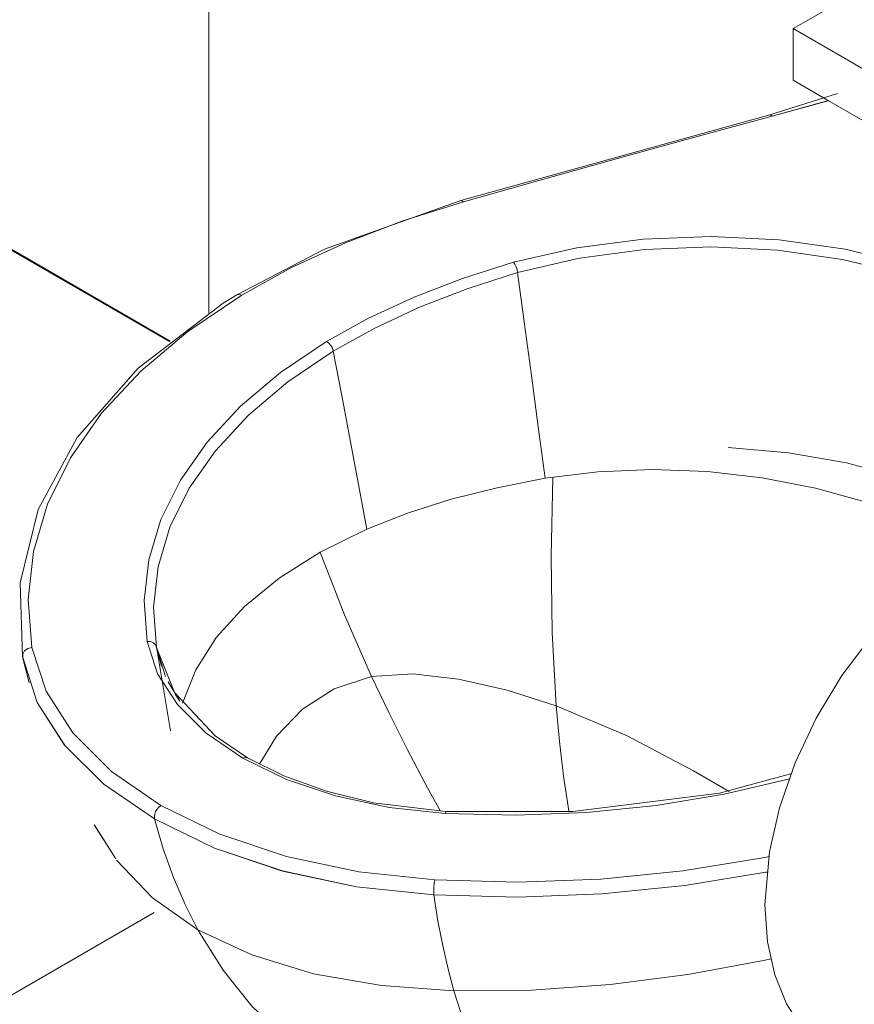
# Model space of a CAD drawing. Header units: millimetres. Extents: x -5352 to 6018, y -8027 to 2580.
# Tile 28 of 82: x 4430 to 4694, y -6546 to -6235. Entities that reach past the tile are written whole.
import ezdxf

# ---------------------------------------------------------------- set-up
doc = ezdxf.new("R2010")
doc.units = ezdxf.units.MM
for name, color, linetype, lineweight in [('A-FLOR', 7, 'Continuous', 5), ('A-FLOR-PATT', 7, 'Continuous', 50), ('A-WALL-PATT', 7, 'Continuous', 5), ('G-IMPT', 7, 'Continuous', 5), ('P-SANR-FIXT', 7, 'Continuous', 5)]:
    doc.layers.add(name, color=color, linetype=linetype, lineweight=lineweight)

# ---------------------------------------------------------------- blocks, each defined once
blk = doc.blocks.new('ASSENTO EM POLIPROPILENO PARA BACIA SANITÁRIA - ASSENTO EM POLIPROPILENO PARA BACIA SANITÁRIA-2829213-ISO_BANHEIRO')
at = {"layer": 'P-SANR-FIXT'}
for p, q in [((6393.86, -6217.49), (6358.5, -6237.9)), ((6393.86, -6217.49), (6458.63, -6254.89)), ((6529.61, -6336.69), (6358.5, -6237.9)), ((6358.5, -6237.9), (6358.5, -6254.23)), ((6358.5, -6254.23), (6369.35, -6260.5)), ((6369.38, -6260.51), (6515.47, -6344.86)), ((6525.21, -6293.33), (6565, -6316.3)), ((6589.51, -6338.83), (6589.51, -6346.78)), ((6581.75, -6351.27), (6589.51, -6346.78)), ((6554.16, -6367.2), (6573.78, -6355.87)), ((6554.16, -6367.2), (6554.16, -6359.28)), ((6547.31, -6363.24), (6554.16, -6367.2))]:
    blk.add_line(p, q, dxfattribs=at)
blk = doc.blocks.new('BACIA SANITÁRIA ACESSÍVEL COM CAIXA ACOPLADA COM DUPLO ACIONAMENTO - P_115_17_Branco-2802804-ISO_BANHEIRO')
at = {"layer": 'P-SANR-FIXT'}
for p, q in [((6351.1, -6265.11), (6372.53, -6258.43)), ((6351.88, -6265.55), (6369.68, -6260.61)), ((6369.51, -6260.66), (6351.88, -6265.55)), ((6351.1, -6265.1), (6253.69, -6292.12)), ((6254.5, -6292.56), (6235.38, -6298.54)), ((6235.38, -6298.54), (6217.27, -6305.47)), ((6270.72, -6312.25), (6270.3, -6311.63)), ((6271.1, -6313.06), (6270.72, -6312.25)), ((6271.39, -6313.96), (6271.1, -6313.06)), ((6271.57, -6314.89), (6271.39, -6313.96)), ((6184.6, -6321.97), (6167.54, -6333.44)), ((6212.04, -6337.13), (6211.33, -6336.6)), ((6212.67, -6337.87), (6212.04, -6337.13)), ((6140.31, -6359.25), (6130.47, -6373.29)), ((6130.47, -6373.29), (6123.28, -6387.86)), ((6123.28, -6387.86), (6118.84, -6402.8)), ((6118.84, -6402.8), (6117.2, -6417.93)), ((6117.2, -6417.93), (6118.37, -6433.07)), ((6116, -6434.16), (6115.45, -6435.2)), ((6117.05, -6433.4), (6116, -6434.16)), ((6118.37, -6433.07), (6117.05, -6433.4)), ((6118.37, -6433.07), (6122.81, -6446.88)), ((6157.75, -6433.51), (6157.68, -6433.11)), ((6157.97, -6434.8), (6157.69, -6433.13)), ((6157.69, -6433.13), (6160.5, -6442.26)), ((6157.69, -6433.13), (6157.97, -6434.8)), ((6159.18, -6438.95), (6157.69, -6433.13)), ((6162.09, -6459.36), (6157.75, -6433.51)), ((6115.33, -6435.42), (6115.48, -6436.31)), ((6115.48, -6436.31), (6115.33, -6435.42)), ((6117.51, -6444.26), (6115.41, -6436.03)), ((6115.45, -6435.2), (6115.48, -6436.31)), ((6165.04, -6450.04), (6161.33, -6443.99)), ((6122.81, -6446.88), (6131.24, -6460.05)), ((6163.55, -6447.85), (6165.03, -6450.03)), ((6131.24, -6460.05), (6143.44, -6472.19)), ((6185.61, -6467.75), (6184.87, -6468.02)), ((6186.27, -6467.83), (6185.61, -6467.75)), ((6143.44, -6472.19), (6159.06, -6482.92)), ((6158.13, -6483.72), (6157.38, -6484.85)), ((6159.06, -6482.92), (6158.13, -6483.72)), ((6159.06, -6482.92), (6177.66, -6491.94)), ((6157.38, -6484.85), (6156.99, -6486.09)), ((6156.99, -6486.09), (6157.01, -6487.19)), ((6144.81, -6499.8), (6138.04, -6489.05)), ((6138.09, -6489.14), (6144.81, -6499.8)), ((6177.66, -6491.94), (6198.67, -6498.99)), ((6198.67, -6498.99), (6221.49, -6503.85)), ((6323.71, -6503.58), (6348.95, -6499.43)), ((6348.95, -6499.43), (6351.02, -6499.02)), ((6145.06, -6500.14), (6156.39, -6512.03)), ((6197.44, -6503.59), (6220.72, -6508.56)), ((6221.49, -6503.85), (6245.42, -6506.42)), ((6349.9, -6504), (6350.27, -6503.93)), ((6220.72, -6508.56), (6245.13, -6511.16)), ((6245.42, -6506.42), (6271.64, -6507.09)), ((6245.13, -6511.16), (6271.66, -6511.82)), ((6245.13, -6511.16), (6246.45, -6519.38)), ((6156.39, -6512.03), (6170.68, -6522.13)), ((6246.45, -6519.38), (6247.94, -6527.14)), ((6247.94, -6527.14), (6249.62, -6534.51)), ((6249.62, -6534.51), (6251.45, -6541.34)), ((6228.59, -6539.72), (6251.45, -6541.34)), ((6251.45, -6541.34), (6254.76, -6551.47))]:
    blk.add_line(p, q, dxfattribs=at)
for points in [[(6254.5, -6292.56, 0), (6278.71, -6285.68, 0), (6303.09, -6278.85, 0), (6327.53, -6272.12, 0), (6351.88, -6265.55, 0)], [(6351.88, -6265.55, 0), (6327.53, -6272.12, 0), (6303.09, -6278.85, 0), (6278.71, -6285.68, 0), (6254.5, -6292.56, 0)], [(6350.91, -6265.23, 0), (6351.34, -6265.12, 0), (6351.88, -6265.55, 0)], [(6351.88, -6265.55, 0), (6351.34, -6265.12, 0), (6350.91, -6265.23, 0)], [(6253.67, -6292.13, 0), (6210.68, -6307.5, 0), (6183.04, -6321.85, 0)], [(6184.6, -6321.97, 0), (6200.29, -6313.3, 0), (6217.27, -6305.47, 0), (6235.38, -6298.54, 0), (6254.5, -6292.56, 0)], [(6254.5, -6292.56, 0), (6253.89, -6292.13, 0), (6253.67, -6292.13, 0)], [(6253.69, -6292.12, 0), (6253.91, -6292.12, 0), (6254.5, -6292.56, 0)], [(6429.37, -6326.86, 0), (6413.04, -6318.8, 0), (6394.75, -6312.29, 0), (6374.94, -6307.49, 0), (6354.07, -6304.52, 0), (6332.67, -6303.44, 0), (6311.23, -6304.29, 0), (6290.27, -6307.05, 0), (6270.3, -6311.63, 0)], [(6270.3, -6311.63, 0), (6290.27, -6307.05, 0), (6311.23, -6304.3, 0), (6332.67, -6303.44, 0), (6354.07, -6304.52, 0), (6374.94, -6307.49, 0), (6394.75, -6312.29, 0), (6413.04, -6318.8, 0), (6429.37, -6326.86, 0)], [(6217.27, -6305.47, 0), (6200.29, -6313.3, 0), (6184.6, -6321.97, 0)], [(6427.37, -6329.67, 0), (6411.37, -6321.77, 0), (6393.46, -6315.4, 0), (6374.05, -6310.71, 0), (6353.61, -6307.81, 0), (6332.64, -6306.77, 0), (6311.64, -6307.63, 0), (6291.12, -6310.36, 0), (6271.57, -6314.89, 0)], [(6271.57, -6314.89, 0), (6291.12, -6310.36, 0), (6311.64, -6307.63, 0), (6332.64, -6306.77, 0), (6353.61, -6307.81, 0), (6374.05, -6310.71, 0), (6393.45, -6315.4, 0), (6411.37, -6321.77, 0), (6427.37, -6329.67, 0)], [(6270.3, -6311.63, 0), (6254.18, -6316.73, 0), (6238.9, -6322.61, 0), (6224.58, -6329.26, 0), (6211.33, -6336.6, 0)], [(6211.33, -6336.6, 0), (6224.55, -6329.27, 0), (6238.9, -6322.61, 0), (6254.21, -6316.71, 0), (6270.3, -6311.63, 0)], [(6270.3, -6311.63, 0), (6270.72, -6312.25, 0), (6271.1, -6313.06, 0), (6271.39, -6313.96, 0), (6271.57, -6314.89, 0)], [(6271.57, -6314.89, 0), (6255.68, -6319.94, 0), (6240.62, -6325.78, 0), (6226.5, -6332.37, 0), (6213.44, -6339.65, 0)], [(6213.44, -6339.65, 0), (6226.5, -6332.37, 0), (6240.62, -6325.78, 0), (6255.68, -6319.94, 0), (6271.57, -6314.89, 0)], [(6280.26, -6379.75, 0), (6278.09, -6363.53, 0), (6275.92, -6347.32, 0), (6273.74, -6331.1, 0), (6271.57, -6314.89, 0)], [(6271.57, -6314.89, 0), (6273.74, -6331.1, 0), (6275.92, -6347.32, 0), (6278.09, -6363.53, 0), (6280.26, -6379.75, 0)], [(6115.41, -6436.02, 0), (6114.67, -6412.68, 0), (6120.36, -6389.55, 0), (6132.6, -6366.93, 0), (6151.89, -6345.03, 0), (6178.68, -6324.55, 0), (6183.05, -6321.85, 0)], [(6118.37, -6433.07, 0), (6117.2, -6417.93, 0), (6118.84, -6402.8, 0), (6123.28, -6387.86, 0), (6130.47, -6373.29, 0), (6140.31, -6359.25, 0), (6152.72, -6345.92, 0), (6167.54, -6333.44, 0), (6184.6, -6321.97, 0)], [(6184.6, -6321.97, 0), (6183.65, -6321.69, 0), (6182.89, -6321.96, 0)], [(6182.89, -6321.96, 0), (6183.65, -6321.69, 0), (6184.6, -6321.97, 0)], [(6167.54, -6333.44, 0), (6152.72, -6345.92, 0), (6140.31, -6359.25, 0)], [(6211.33, -6336.6, 0), (6196.8, -6346.39, 0), (6184.18, -6357.02, 0), (6173.59, -6368.37, 0), (6165.18, -6380.32, 0), (6159.02, -6392.71, 0), (6155.21, -6405.42, 0), (6153.77, -6418.29, 0), (6154.73, -6431.17, 0)], [(6154.73, -6431.17, 0), (6153.77, -6418.29, 0), (6155.2, -6405.42, 0), (6159.02, -6392.71, 0), (6165.18, -6380.32, 0), (6173.6, -6368.38, 0), (6184.18, -6357.02, 0), (6196.8, -6346.39, 0), (6211.33, -6336.6, 0)], [(6211.33, -6336.6, 0), (6212.04, -6337.13, 0), (6212.67, -6337.87, 0), (6213.15, -6338.74, 0), (6213.44, -6339.65, 0)], [(6213.44, -6339.65, 0), (6213.16, -6338.74, 0), (6212.67, -6337.87, 0)], [(6213.44, -6339.65, 0), (6199.13, -6349.35, 0), (6186.69, -6359.87, 0), (6176.26, -6371.1, 0), (6167.97, -6382.91, 0), (6161.91, -6395.16, 0), (6158.15, -6407.71, 0), (6156.74, -6420.41, 0), (6157.69, -6433.13, 0)], [(6157.69, -6433.13, 0), (6156.74, -6420.41, 0), (6158.15, -6407.71, 0), (6161.91, -6395.16, 0), (6167.97, -6382.91, 0), (6176.26, -6371.1, 0), (6186.69, -6359.87, 0), (6199.13, -6349.35, 0), (6213.44, -6339.65, 0)], [(6224.04, -6395.79, 0), (6221.39, -6381.75, 0), (6218.74, -6367.72, 0), (6216.09, -6353.68, 0), (6213.44, -6339.65, 0)], [(6213.44, -6339.65, 0), (6216.09, -6353.68, 0), (6218.74, -6367.72, 0), (6221.39, -6381.75, 0), (6224.04, -6395.79, 0)], [(6338, -6370.03, 0), (6357.08, -6371.67, 0), (6375.32, -6374.83, 0), (6392.05, -6379.34, 0), (6405.89, -6384.52, 0), (6416.42, -6389.64, 0)], [(6280.26, -6379.75, 0), (6296.85, -6377.71, 0), (6314.04, -6377.01, 0), (6331.47, -6377.63, 0), (6348.77, -6379.58, 0), (6365.6, -6382.81, 0), (6381.57, -6387.27, 0), (6396.36, -6392.87, 0), (6409.6, -6399.51, 0)], [(6409.6, -6399.51, 0), (6396.36, -6392.87, 0), (6381.58, -6387.27, 0), (6365.6, -6382.81, 0), (6348.77, -6379.58, 0), (6331.47, -6377.63, 0), (6314.04, -6377.01, 0), (6296.85, -6377.71, 0), (6280.26, -6379.75, 0)], [(6224.04, -6395.79, 0), (6236.87, -6390.75, 0), (6250.6, -6386.38, 0), (6265.1, -6382.71, 0), (6280.26, -6379.75, 0)], [(6280.26, -6379.75, 0), (6265.1, -6382.71, 0), (6250.6, -6386.38, 0), (6236.87, -6390.75, 0), (6224.04, -6395.79, 0)], [(6282.7, -6379.45, 0), (6282.14, -6404.27, 0), (6282.44, -6428.43, 0), (6283.72, -6451.52, 0)], [(6283.72, -6451.52, 0), (6282.44, -6428.42, 0), (6282.14, -6404.26, 0), (6282.7, -6379.45, 0)], [(6165.85, -6450.66, 0), (6170.04, -6440.17, 0), (6176.62, -6429.89, 0), (6185.44, -6420.2, 0), (6196.39, -6411.21, 0), (6209.32, -6403.04, 0), (6224.04, -6395.79, 0)], [(6224.04, -6395.79, 0), (6209.32, -6403.04, 0), (6196.39, -6411.21, 0), (6185.44, -6420.2, 0), (6176.62, -6429.89, 0), (6170.04, -6440.17, 0), (6165.85, -6450.66, 0)], [(6209.29, -6403.02, 0), (6209.59, -6403.84, 0), (6216.98, -6422.76, 0), (6225.5, -6442.25, 0)], [(6225.5, -6442.25, 0), (6216.98, -6422.76, 0), (6209.59, -6403.84, 0), (6209.29, -6403.02, 0)], [(6115.48, -6436.31, 0), (6115.44, -6435.2, 0), (6116, -6434.16, 0), (6117.05, -6433.39, 0), (6118.37, -6433.07, 0)], [(6159.06, -6482.92, 0), (6143.44, -6472.19, 0), (6131.24, -6460.05, 0), (6122.81, -6446.88, 0), (6118.37, -6433.07, 0)], [(6157.69, -6433.12, 0), (6157.36, -6432.31, 0), (6156.69, -6431.67, 0), (6155.78, -6431.27, 0), (6154.73, -6431.17, 0)], [(6154.73, -6431.17, 0), (6158, -6441.38, 0), (6164.25, -6451.11, 0), (6173.3, -6460.08, 0), (6184.87, -6468.02, 0)], [(6154.73, -6431.17, 0), (6155.78, -6431.27, 0), (6156.69, -6431.67, 0), (6157.36, -6432.31, 0), (6157.69, -6433.12, 0)], [(6184.87, -6468.02, 0), (6173.3, -6460.08, 0), (6164.25, -6451.11, 0), (6158, -6441.38, 0), (6154.73, -6431.17, 0)], [(6157.69, -6433.12, 0), (6163.36, -6447.26, 0), (6176.15, -6460.98, 0), (6186.37, -6467.88, 0)], [(6115.48, -6436.31, 0), (6120.02, -6450.43, 0), (6128.62, -6463.86, 0)], [(6157.01, -6487.19, 0), (6141.07, -6476.24, 0), (6128.62, -6463.87, 0), (6120.02, -6450.43, 0), (6115.48, -6436.31, 0)], [(6190.21, -6469.72, 0), (6195.55, -6461.09, 0), (6203.68, -6452.54, 0), (6213.71, -6446.17, 0), (6225.5, -6442.25, 0)], [(6225.5, -6442.25, 0), (6213.71, -6446.17, 0), (6203.68, -6452.54, 0), (6195.55, -6461.09, 0), (6190.21, -6469.72, 0)], [(6283.72, -6451.52, 0), (6268.26, -6446.61, 0), (6252.97, -6443.12, 0), (6238.45, -6441.45, 0), (6225.5, -6442.25, 0)], [(6225.5, -6442.25, 0), (6238.45, -6441.45, 0), (6252.97, -6443.12, 0), (6268.26, -6446.61, 0), (6283.72, -6451.52, 0)], [(6225.5, -6442.25, 0), (6230.9, -6453.62, 0), (6236.71, -6465.2, 0), (6243.17, -6477.38, 0), (6247.26, -6484.75, 0)], [(6247.26, -6484.75, 0), (6243.17, -6477.38, 0), (6236.71, -6465.2, 0), (6230.9, -6453.62, 0), (6225.5, -6442.25, 0)], [(6338.35, -6478.54, 0), (6327.09, -6471.97, 0), (6306.11, -6460.98, 0), (6283.72, -6451.52, 0)], [(6283.72, -6451.52, 0), (6284.76, -6462.73, 0), (6286.09, -6473.66, 0), (6287.77, -6484.63, 0)], [(6283.72, -6451.52, 0), (6306.11, -6460.98, 0), (6327.09, -6471.97, 0), (6338.35, -6478.54, 0)], [(6287.77, -6484.62, 0), (6286.09, -6473.66, 0), (6284.76, -6462.73, 0), (6283.72, -6451.52, 0)], [(6128.9, -6464.2, 0), (6141.07, -6476.23, 0), (6157.01, -6487.19, 0)], [(6184.87, -6468.02, 0), (6185.61, -6467.75, 0), (6186.27, -6467.83, 0)], [(6184.87, -6468.02, 0), (6198.63, -6474.71, 0), (6214.16, -6479.93, 0), (6231.02, -6483.54, 0), (6248.7, -6485.43, 0)], [(6248.7, -6485.43, 0), (6231.02, -6483.54, 0), (6214.16, -6479.93, 0), (6198.63, -6474.7, 0), (6184.87, -6468.02, 0)], [(6186.37, -6467.88, 0), (6197.84, -6473.58, 0), (6211.24, -6478.42, 0), (6226.16, -6482.08, 0), (6248.86, -6484.88, 0)], [(6248.7, -6485.43, 0), (6271.01, -6485.98, 0), (6293.3, -6485.15, 0), (6315.31, -6482.95, 0), (6336.78, -6479.39, 0), (6357.47, -6474.53, 0)], [(6357.46, -6474.53, 0), (6336.78, -6479.39, 0), (6315.31, -6482.95, 0), (6293.3, -6485.15, 0), (6271.01, -6485.98, 0), (6248.7, -6485.43, 0)], [(6358.11, -6472.89, 0), (6335.22, -6479.09, 0), (6288.98, -6484.86, 0), (6248.86, -6484.88, 0)], [(6157.01, -6487.19, 0), (6156.99, -6486.09, 0), (6157.38, -6484.85, 0), (6158.13, -6483.72, 0), (6159.06, -6482.92, 0)], [(6245.42, -6506.42, 0), (6221.49, -6503.85, 0), (6198.67, -6498.99, 0), (6177.66, -6491.94, 0), (6159.06, -6482.92, 0)], [(6248.7, -6485.43, 0), (6248.8, -6484.98, 0), (6248.89, -6484.9, 0)], [(6248.89, -6484.9, 0), (6248.8, -6484.98, 0), (6248.7, -6485.43, 0)], [(6170.68, -6522.13, 0), (6166.67, -6514.15, 0), (6163.01, -6505.6, 0), (6159.8, -6496.64, 0), (6157.01, -6487.19, 0)], [(6157.01, -6487.19, 0), (6175.99, -6496.4, 0), (6197.44, -6503.59, 0)], [(6157.01, -6487.19, 0), (6159.8, -6496.64, 0), (6163.01, -6505.6, 0), (6166.67, -6514.15, 0), (6170.68, -6522.13, 0)], [(6245.13, -6511.16, 0), (6220.72, -6508.56, 0), (6197.44, -6503.6, 0), (6175.99, -6496.4, 0), (6157.01, -6487.19, 0)], [(6351.02, -6499.02, 0), (6348.95, -6499.43, 0), (6323.71, -6503.58, 0), (6297.84, -6506.14, 0), (6271.64, -6507.09, 0), (6245.42, -6506.42, 0)], [(6170.68, -6522.13, 0), (6156.39, -6512.03, 0), (6145.06, -6500.14, 0)], [(6350.27, -6503.93, 0), (6349.9, -6504, 0), (6324.36, -6508.22, 0), (6298.18, -6510.84, 0), (6271.66, -6511.82, 0), (6245.13, -6511.16, 0)], [(6271.64, -6507.09, 0), (6297.84, -6506.14, 0), (6323.71, -6503.58, 0)], [(6271.66, -6511.82, 0), (6298.18, -6510.83, 0), (6324.36, -6508.22, 0), (6349.9, -6504, 0)], [(6245.13, -6511.16, 0), (6245.13, -6510.07, 0), (6245.18, -6508.74, 0), (6245.29, -6507.44, 0), (6245.42, -6506.42, 0)], [(6245.18, -6508.74, 0), (6245.13, -6510.08, 0), (6245.13, -6511.16, 0)], [(6245.42, -6506.42, 0), (6245.29, -6507.43, 0), (6245.18, -6508.74, 0)], [(6247.94, -6527.14, 0), (6246.45, -6519.38, 0), (6245.13, -6511.16, 0)], [(6209.35, -6564.11, 0), (6198.04, -6555.97, 0), (6187.78, -6546.21, 0), (6178.64, -6534.9, 0), (6170.68, -6522.13, 0)], [(6251.45, -6541.34, 0), (6228.59, -6539.73, 0), (6207.14, -6535.98, 0), (6187.68, -6530.09, 0), (6170.68, -6522.13, 0)], [(6170.68, -6522.13, 0), (6178.64, -6534.9, 0), (6187.78, -6546.21, 0), (6198.04, -6555.97, 0), (6209.35, -6564.11, 0)], [(6170.68, -6522.13, 0), (6187.68, -6530.09, 0), (6207.14, -6535.98, 0), (6228.59, -6539.72, 0)], [(6251.45, -6541.34, 0), (6249.62, -6534.51, 0), (6247.94, -6527.14, 0)], [(6351.54, -6531.33, 0), (6349.18, -6531.84, 0), (6325.3, -6536.26, 0), (6300.75, -6539.4, 0), (6275.99, -6541.14, 0), (6251.45, -6541.34, 0)], [(6251.45, -6541.34, 0), (6275.99, -6541.14, 0), (6300.75, -6539.4, 0), (6325.3, -6536.26, 0), (6349.18, -6531.84, 0), (6351.54, -6531.33, 0)], [(6268.72, -6576.36, 0), (6263.34, -6569.25, 0), (6258.71, -6560.87, 0), (6254.76, -6551.47, 0), (6251.45, -6541.34, 0)]]:
    blk.add_polyline3d(points, dxfattribs=at)
blk = doc.blocks.new('B1')
at = {"layer": 'G-IMPT'}
for points in [[(6413.48, -6403.65, 0), (6403.24, -6410.47, 0), (6393.02, -6419.21, 0), (6383.11, -6429.78, 0), (6373.91, -6441.97, 0), (6365.81, -6455.37, 0), (6359.16, -6469.46, 0), (6354.21, -6483.7, 0), (6351.05, -6497.57, 0), (6349.62, -6514.26, 0)], [(6349.62, -6514.26, 0), (6350.43, -6525.97, 0), (6352.76, -6536.39, 0), (6356.46, -6545.48, 0), (6361.32, -6553.16, 0), (6367.2, -6559.42, 0), (6373.98, -6564.28, 0)]]:
    blk.add_polyline3d(points, dxfattribs=at)

msp = doc.modelspace()

# ---------------------------------------------------------------- hatches: boundary and pattern name
at = {"layer": 'A-FLOR-PATT', "lineweight": 5, "true_color": 0x787878}
h = msp.add_hatch(dxfattribs=at)
h.set_pattern_fill('FP_10', color=8, style=0, pattern_type=2)
h.set_pattern_definition([(330, (4348.5, -7078.47), (424.26, 244.95), []), (30, (4348.5, -7078.47), (-424.26, 244.95), [])])
h.paths.add_polyline_path([(4788.642, -7802.853), (5902.951, -7159.507), (4845.917, -6549.228), (4845.284, -6551.716), (4846.16, -6554.743), (4848.18, -6562.18), (4849.286, -6572.648), (4848.82, -6580.623), (4845.569, -6596.138), (4845.153, -6597.717), (4842.672, -6604.29), (4837.392, -6614.69), (4832.059, -6623.026), (4827.619, -6628.535), (4826.479, -6629.952), (4830.199, -6631.532), (4833.424, -6632.556), (4838.775, -6633.289), (4842.407, -6632.768), (4845.293, -6631.378), (4849.486, -6639.561), (4850.262, -6644.114), (4853.788, -6647.954), (4856.477, -6653.186), (4857.572, -6658.885), (4858.986, -6677.612), (4856.957, -6683.002), (4853.616, -6687.435), (4851.466, -6689.586), (4847.523, -6692.712), (4817.358, -6714.201), (4794.409, -6729.595), (4770.12, -6744.985), (4742.452, -6761.528), (4698.535, -6787.084), (4677.262, -6798.091), (4665.828, -6803.416), (4655.723, -6806.983), (4648.037, -6809.071), (4635.459, -6811.364), (4626.85, -6812.333), (4614.622, -6812.837), (4605.174, -6812.581), (4595.508, -6811.759), (4580.397, -6809.07), (4569.293, -6805.815), (4557.313, -6801.119), (4552.826, -6798.777), (4548.045, -6795.971), (4541.784, -6791.579), (4535, -6785.421), (4530.706, -6780.152), (4528.58, -6776.752), (4526.241, -6772.093), (4524.944, -6768.066), (4523.84, -6762.336), (4523.724, -6760.695), (4524.842, -6746.846), (4527.699, -6715.551), (4541.738, -6574.883), (4541.735, -6574.349), (4540.935, -6574.026), (4540.627, -6573.662), (4520.57, -6560.831), (4501.946, -6547.264), (4493.302, -6539.581), (4485.623, -6531.922), (4477.039, -6522.131), (4466.385, -6508.447), (4460.646, -6499.795), (4447.548, -6477.526), (4441.062, -6463.863), (4436.491, -6452.289), (4431.258, -6435.2), (4430.697, -6431.148), (4430.394, -6428.071), (4430.36, -6415.918), (4431.514, -6405.963), (4434.398, -6394.805), (4436.291, -6389.58), (4439.923, -6381.238), (4442.909, -6375.705), (4449.331, -6365.751), (4453.31, -6360.487), (4461.362, -6351.343), (4468.881, -6344.024), (4475.365, -6338.446), (4477.57, -6336.563), (4001.951, -6061.964), (3749.903, -6207.484), (3735.811, -6213.095), (3723.14, -6215.254), (3708.776, -6215.214), (3696.812, -6213.65), (2866.437, -6693.067), (4336.529, -7541.825)])
h.paths.add_polyline_path([(5013.121, -6834.1), (5011.707, -6833.762), (4927.915, -6785.384), (4927.329, -6784.568), (4927.608, -6781.541), (4928.329, -6780.559), (4928.329, -6780.386), (5012.395, -6731.851), (5013.121, -6732.108), (5014.293, -6732.108), (5098.187, -6780.861), (5098.914, -6782.119), (5098.914, -6784.568), (5098.187, -6785.465), (5014.121, -6833.861)])
h.paths.add_polyline_path([(4597.392, -6810.379), (4591.034, -6809.572), (4596.206, -6810.287)])
h.paths.add_polyline_path([(4643.809, -6808.549), (4661.373, -6803.628), (4656.642, -6805.2), (4644.541, -6808.358)])
h.paths.add_polyline_path([(4576.691, -6806.688), (4561.478, -6801.565), (4565.334, -6803.056), (4575.248, -6806.227)])
h.paths.add_polyline_path([(5013.121, -6799.249), (5020.887, -6798.706), (5028.203, -6797.107), (5033.807, -6794.878), (5031.101, -6793.316), (5019.592, -6796.733), (5006.65, -6796.733), (4995.142, -6793.316), (4992.436, -6794.878), (4998.04, -6797.107), (5005.356, -6798.706), (5011.354, -6799.126)])
h.paths.add_polyline_path([(5013.121, -6794.631), (5021.565, -6793.764), (5028.08, -6791.571), (5025.423, -6790.037), (5019.592, -6791.916), (5013.121, -6792.56), (5006.528, -6791.889), (5000.82, -6790.037), (4998.163, -6791.571), (5004.678, -6793.764), (5012.287, -6794.545)])
h.paths.add_polyline_path([(4988.77, -6792.912), (4991.598, -6790.88), (4986.394, -6785.038), (4986.394, -6776.75), (4991.598, -6770.509), (4988.77, -6768.876), (4984.332, -6772.595), (4981.563, -6776.819), (4980.843, -6781.541), (4981.563, -6784.969), (4984.332, -6789.193), (4986.394, -6790.92)])
h.paths.add_polyline_path([(5037.473, -6792.912), (5041.91, -6789.193), (5044.68, -6784.969), (5045.397, -6780.232), (5044.68, -6776.819), (5041.91, -6772.595), (5037.473, -6768.876), (5034.645, -6770.908), (5039.849, -6776.75), (5039.562, -6785.36), (5034.645, -6791.279), (5036.889, -6792.575)])
h.paths.add_polyline_path([(4691.225, -6790.042), (4691.269, -6789.689), (4691.261, -6789.693)])
h.paths.add_polyline_path([(5013.121, -6790.012), (5021.793, -6787.942), (5019.715, -6786.742), (5013.121, -6787.942), (5006.528, -6786.742), (5004.006, -6788.198), (5011.354, -6789.66)])
h.paths.add_polyline_path([(4994.441, -6789.638), (4997.269, -6787.663), (4994.746, -6785.071), (4993.621, -6780.486), (4994.746, -6776.717), (4997.482, -6773.906), (4994.441, -6772.15), (4990.023, -6776.75), (4988.873, -6781.302), (4990.122, -6785.36), (4992.371, -6787.588)])
h.paths.add_polyline_path([(5031.802, -6789.638), (5036.121, -6785.36), (5037.37, -6780.486), (5036.121, -6776.427), (5031.496, -6772.326), (5028.76, -6773.906), (5031.496, -6776.717), (5032.621, -6781.302), (5031.496, -6785.071), (5028.973, -6788.005), (5031.496, -6789.461)])
h.paths.add_polyline_path([(5000.126, -6786.355), (5003.233, -6784.254), (5001.621, -6781.302), (5001.621, -6780.486), (5003.36, -6777.3), (5000.126, -6775.432), (4996.865, -6780.894), (4998.894, -6784.292)])
h.paths.add_polyline_path([(5026.117, -6786.355), (5029.378, -6780.894), (5026.117, -6775.432), (5022.989, -6777.495), (5024.621, -6780.486), (5024.51, -6781.506), (5022.882, -6784.488), (5025.423, -6785.955)])
h.paths.add_polyline_path([(5076.458, -6781.324), (5076.458, -6781.022), (5076.458, -6781.302)])
h.paths.add_polyline_path([(5019.715, -6775.046), (5022.237, -6773.59), (5013.121, -6771.776), (5004.369, -6773.799), (5006.528, -6775.046), (5013.287, -6773.876), (5017.351, -6774.616)])
h.paths.add_polyline_path([(4689.343, -6773.207), (4689.361, -6773.189), (4689.235, -6772.283)])
h.paths.add_polyline_path([(5025.423, -6771.75), (5028.08, -6770.216), (5020.208, -6767.884), (5012.634, -6767.207), (5003.345, -6768.472), (4998.163, -6770.216), (5000.82, -6771.75), (5006.65, -6769.871), (5013.287, -6769.244), (5019.715, -6769.898), (5024.138, -6771.333)])
h.paths.add_polyline_path([(5031.101, -6768.472), (5033.807, -6766.91), (5028.203, -6764.681), (5020.887, -6763.082), (5010.854, -6762.697), (5005.033, -6763.152), (4997.101, -6765.054), (4992.436, -6766.91), (4995.142, -6768.472), (5006.65, -6765.054), (5019.592, -6765.054), (5029.711, -6768.059)])
h.paths.add_polyline_path([(4748.883, -6694.487), (4754.488, -6691.785), (4755.018, -6689.461), (4754.783, -6688.78), (4750.473, -6692.763)])
h.paths.add_polyline_path([(4839.154, -6680.299), (4838.52, -6678.295), (4838.764, -6678.753)])
h.paths.add_polyline_path([(4835.392, -6674.966), (4839.251, -6670.847), (4840.668, -6665.332), (4840.713, -6666.271), (4839.241, -6670.847), (4836.092, -6674.217)])
h.paths.add_polyline_path([(4837.93, -6677.211), (4836.757, -6675.898), (4836.757, -6675.9)])
h.paths.add_polyline_path([(4848.566, -6674.27), (4852.152, -6670.977), (4853.745, -6669.043), (4848.663, -6663.05), (4837.043, -6653.986), (4833.48, -6651.757), (4841.322, -6658.918), (4843.417, -6661.678), (4844.638, -6664.545), (4845.629, -6668.47), (4847.93, -6671.323), (4848.296, -6673.017)])
h.paths.add_polyline_path([(4849.379, -6663.636), (4851.206, -6662.165), (4851.876, -6660.078), (4851.713, -6661.128), (4850.361, -6663.054)])
h.paths.add_polyline_path([(4848.473, -6645.026), (4838.457, -6638.377), (4833.108, -6635.255), (4842.743, -6641.072), (4847.577, -6644.397)])
h.paths.add_polyline_path([(4823.485, -6640.016), (4821.522, -6638.723), (4822.11, -6639.183), (4823.425, -6639.98)])
h.paths.add_polyline_path([(4263.588, -6344.202), (4262.174, -6343.864), (4178.382, -6295.487), (4177.796, -6294.67), (4178.075, -6291.643), (4178.796, -6290.661), (4178.796, -6290.489), (4262.862, -6241.953), (4263.588, -6242.21), (4264.76, -6242.21), (4348.654, -6290.963), (4349.381, -6292.221), (4349.381, -6294.67), (4348.654, -6295.568), (4264.588, -6343.963)])
h.paths.add_polyline_path([(4263.588, -6309.352), (4273.665, -6308.303), (4278.67, -6307.209), (4284.274, -6304.98), (4281.568, -6303.418), (4270.059, -6306.835), (4257.117, -6306.835), (4245.609, -6303.418), (4242.903, -6304.98), (4248.507, -6307.209), (4257.841, -6308.949), (4262.588, -6309.282)])
h.paths.add_polyline_path([(4263.588, -6304.733), (4272.032, -6303.866), (4278.547, -6301.674), (4275.89, -6300.14), (4270.059, -6302.019), (4263.588, -6302.663), (4256.995, -6301.992), (4251.287, -6300.14), (4248.63, -6301.674), (4255.318, -6303.884), (4262.754, -6304.647)])
h.paths.add_polyline_path([(4287.94, -6303.014), (4292.377, -6299.295), (4295.147, -6295.071), (4295.864, -6290.334), (4295.147, -6286.921), (4292.377, -6282.697), (4287.94, -6278.978), (4285.112, -6281.01), (4290.316, -6286.921), (4290.029, -6295.462), (4285.112, -6301.381), (4287.356, -6302.677)])
h.paths.add_polyline_path([(4239.237, -6303.014), (4242.065, -6300.982), (4236.861, -6295.14), (4236.861, -6286.852), (4242.065, -6280.611), (4239.237, -6278.978), (4234.799, -6282.697), (4232.03, -6286.921), (4231.303, -6291.608), (4232.03, -6295.071), (4234.799, -6299.295), (4236.861, -6301.022)])
h.paths.add_polyline_path([(4263.588, -6300.114), (4272.26, -6298.044), (4270.182, -6296.844), (4263.588, -6298.044), (4256.995, -6296.844), (4254.473, -6298.3), (4257.117, -6298.826)])
h.paths.add_polyline_path([(4282.269, -6299.74), (4286.588, -6295.462), (4287.837, -6290.588), (4286.588, -6286.529), (4281.963, -6282.428), (4279.227, -6284.008), (4281.963, -6286.819), (4283.064, -6291.485), (4281.963, -6295.173), (4279.44, -6298.107), (4281.963, -6299.564)])
h.paths.add_polyline_path([(4244.908, -6299.74), (4247.736, -6297.765), (4245.213, -6295.173), (4244.088, -6290.588), (4245.213, -6286.819), (4247.949, -6284.008), (4244.908, -6282.252), (4240.49, -6286.852), (4239.34, -6291.404), (4240.589, -6295.462), (4242.838, -6297.69)])
h.paths.add_polyline_path([(4276.584, -6296.458), (4279.845, -6290.996), (4276.584, -6285.534), (4273.456, -6287.597), (4275.088, -6290.588), (4275.088, -6291.404), (4273.349, -6294.59), (4275.89, -6296.057)])
h.paths.add_polyline_path([(4250.593, -6296.458), (4253.721, -6294.394), (4252.088, -6290.792), (4252.088, -6290.588), (4253.827, -6287.402), (4250.593, -6285.534), (4247.332, -6290.996), (4249.361, -6294.394)])
h.paths.add_polyline_path([(4326.925, -6291.426), (4326.925, -6291.124), (4326.925, -6291.404)])
h.paths.add_polyline_path([(4256.995, -6285.148), (4263.588, -6283.948), (4270.182, -6285.148), (4272.704, -6283.692), (4263.588, -6281.878), (4254.836, -6283.901), (4256.25, -6284.718)])
h.paths.add_polyline_path([(4275.89, -6281.852), (4278.547, -6280.318), (4272.032, -6278.126), (4263.101, -6277.309), (4253.812, -6278.574), (4248.63, -6280.318), (4251.287, -6281.852), (4257.117, -6279.973), (4263.588, -6279.329), (4270.182, -6280), (4274.605, -6281.435)])
h.paths.add_polyline_path([(4245.609, -6278.574), (4257.117, -6275.156), (4270.059, -6275.156), (4281.568, -6278.574), (4284.274, -6277.012), (4278.67, -6274.783), (4271.354, -6273.184), (4261.821, -6272.764), (4255.318, -6273.294), (4247.568, -6275.156), (4242.903, -6277.012), (4244.908, -6278.169)])
at = {"layer": 'A-WALL-PATT', "true_color": 0x808080}
h = msp.add_hatch(dxfattribs=at)
h.set_pattern_fill('FP_21', color=8, style=0, pattern_type=2)
h.set_pattern_definition([(330, (6186.92, -7323.46), (0.0004, 244.949), []), (90, (6186.92, -7323.46), (-282.843, 163.3), [])])
h.paths.add_polyline_path([(5902.951, -7159.507), (5902.951, -6522.64), (5833.365, -6562.815), (5833.365, -6727.413), (5826.63, -6725.856), (5808.952, -6715.65), (5808.952, -6641.282), (5753.204, -6609.096), (5584.753, -6706.351), (5388.443, -6593.234), (5376.477, -6587.034), (5359.506, -6576.305), (5070.745, -6409.589), (5070.745, -6499.61), (5087.942, -6489.57), (5087.942, -6481.507), (5089.247, -6480.753), (5089.029, -6479.236), (5087.942, -6476.852), (5087.942, -6469.137), (5096.005, -6464.482), (5106.884, -6465.893), (5108.742, -6465.075), (5111.524, -6464.245), (5115.788, -6464.691), (5120.385, -6466.674), (5124.938, -6470.018), (5129.305, -6474.698), (5133.759, -6481.816), (5136.075, -6487.244), (5137.438, -6492.255), (5137.97, -6497.225), (5137.368, -6502.161), (5135.602, -6506.064), (5131.512, -6509.409), (5127.195, -6511.546), (5121.339, -6511.374), (5115.968, -6508.835), (5113.44, -6506.991), (5109.971, -6509.061), (5109.971, -6527.204), (5109.022, -6528.051), (5108.878, -6585.215), (5107.957, -6591.535), (5107.581, -6592.844), (5103.749, -6599.929), (5097.368, -6605.206), (5091.8, -6606.644), (5085.673, -6606.805), (5083.539, -6606.8), (5077.53, -6604.565), (5070.253, -6599.968), (5064.501, -6594.198), (5059.415, -6587.475), (5058.473, -6585.829), (5053.894, -6576.392), (5051.839, -6568.496), (5050.75, -6560.383), (5050.505, -6518.705), (5042.688, -6514.072), (5041.978, -6512.747), (5042.193, -6508.818), (5042.688, -6507.92), (5043.862, -6507.054), (5047.256, -6506.433), (5050.505, -6507.274), (5050.75, -6507.274), (5050.75, -6398.044), (5038.198, -6391.159), (4859.919, -6494.189), (4846.16, -6549.369), (5886.972, -7150.281)])
h.paths.add_polyline_path([(5808.952, -6618.188), (5808.952, -6576.91), (5773.204, -6597.549), (5802.894, -6614.69)])
h.paths.add_polyline_path([(5088.262, -6587.196), (5088.772, -6586.098), (5089.026, -6579.858), (5089.026, -6526.133), (5087.942, -6523.489), (5087.613, -6521.902), (5082.114, -6525.077), (5081.34, -6525.077), (5082.832, -6526.152), (5083.725, -6527.489), (5083.647, -6529.915), (5083.55, -6531.629), (5082.65, -6532.714), (5080.38, -6533.624), (5078.447, -6533.802), (5076.151, -6533.392), (5073.446, -6531.95), (5070.745, -6530.39), (5071.071, -6563.505), (5071.632, -6566.281), (5073.07, -6570.766), (5076.691, -6577.756), (5079.886, -6581.597), (5085.731, -6586.489), (5086.992, -6586.943)])
h.paths.add_polyline_path([(4870.873, -6451.129), (4996.688, -6378.381), (5020.192, -6364.47), (5020.192, -6364.072), (5050.75, -6346.43), (5050.488, -6255.143), (5014.43, -6276.125), (5013.183, -6286.694), (5012.443, -6289.289), (5010.711, -6292.705), (5007.622, -6296.769), (5003.923, -6299.891), (4998.271, -6303.38), (4944.227, -6334.229), (4937.144, -6336.369), (4932.713, -6337.204), (4928.285, -6337.516), (4922.307, -6337.448), (4916.228, -6336.644), (4913.731, -6335.891), (4911.689, -6335.243), (4905.376, -6339.155), (4905.376, -6346.783), (4897.609, -6351.268), (4897.42, -6379.464), (4896.001, -6383.928), (4893.34, -6388.91), (4890.149, -6392.195), (4886.289, -6394.871), (4884.946, -6395.809), (4871.229, -6449.732)])
h.paths.add_polyline_path([(4166.483, -4716.899), (4165.33, -4716.83), (4166.334, -4716.871)])
h.paths.add_polyline_path([(5902.951, -6424.66), (5902.951, -5689.813), (4287.85, -4757.334), (4288.165, -5358.747), (4288.459, -5363.891), (4291.774, -5361.251), (4292.407, -5360.809), (4291.246, -5352.918), (4290.955, -5350.276), (4292.029, -5342.479), (4293.184, -5339.559), (4296.462, -5334.072), (4297.844, -5332.793), (4302.398, -5329.353), (4312.634, -5322.194), (4320.155, -5319.25), (4329.391, -5320.701), (4339.212, -5326.372), (4348.443, -5335.582), (4355.971, -5347.224), (4360.878, -5359.876), (4362.583, -5372.027), (4360.878, -5382.213), (4355.963, -5389.204), (4335.919, -5398.635), (4332.146, -5399.708), (4324.089, -5398.832), (4319.266, -5396.948), (4314.126, -5393.876), (4308.999, -5389.39), (4305.54, -5390.821), (4304.038, -5391.311), (4308.502, -5394.119), (4309.223, -5396.995), (4308.257, -5400.083), (4306.315, -5402.164), (4305.193, -5402.63), (4303.926, -5402.993), (4301.661, -5402.262), (4288.449, -5394.798), (4288.039, -5411.997), (4287.85, -5412.68), (4287.61, -5506.651), (4287.036, -5512.362), (4281.992, -5523.927), (4276.768, -5529.593), (4270.306, -5533.096), (4263.217, -5534.153), (4256.119, -5534.175), (4246.465, -5531.099), (4236.14, -5524.808), (4227.483, -5516.817), (4219.486, -5507.44), (4213.123, -5496.659), (4208.587, -5486.3), (4205.199, -5476.169), (4203.398, -5462.213), (4203.365, -5121.051), (4201.532, -5110.103), (4199.81, -5109.592), (4197.099, -5106.734), (4195.412, -5099.694), (4191.863, -5101.743), (4189.948, -5100.637), (4189.726, -5076.226), (4188.696, -5071.38), (4182.431, -5067.106), (4181.833, -5065.409), (4181.809, -5064.424), (4180.067, -5063.418), (4179.411, -5062.238), (4179.588, -5058.824), (4181.244, -5055.917), (4183.75, -5053.774), (4186.05, -5053.127), (4185.537, -5051.492), (4173.748, -4981.536), (4165.409, -4979.946), (4158.364, -4977.321), (4149.427, -4971.187), (4145.63, -4967.074), (4142.416, -4962.72), (4139.77, -4957.181), (4137.48, -4950.601), (4159.872, -4918.189), (4161.544, -4918.2), (4165.212, -4919.706), (4170.519, -4922.558), (4183.856, -4931.082), (4196.463, -4940.517), (4200.921, -4944.425), (4203.522, -4947.259), (4204.01, -4948.743), (4195.937, -4960.43), (4213.449, -5065.024), (4217.342, -5062.776), (4239.133, -5075.357), (4239.133, -5097.402), (4214.995, -5111.338), (4217.16, -5122.26), (4217.398, -5123.306), (4217.706, -5464.234), (4218.322, -5471.94), (4221.877, -5482.886), (4226.774, -5492.935), (4231.51, -5500.325), (4238.098, -5508.342), (4245.777, -5514.704), (4255.353, -5519.868), (4262.532, -5520.811), (4267.313, -5519.254), (4270.884, -5515.944), (4272.771, -5512.43), (4273.85, -5502.661), (4273.739, -5393.572), (4272.341, -5391.694), (4270.845, -5388.745), (4269.959, -5384.099), (4257.369, -5376.53), (4256.738, -5373.668), (4258.146, -5369.849), (4260.707, -5367.951), (4261.466, -5367.598), (4263.004, -5367.662), (4273.85, -5373.788), (4273.85, -4749.251), (4193.854, -4703.065), (4191.316, -4712.582), (4188.624, -4715.346), (4180.744, -4717.404), (4174.935, -4717.636), (4166.129, -4716.83), (4156.806, -4714.941), (4143.357, -4709.751), (4139.231, -4707.355), (4135.871, -4705.044), (4133.022, -4702.274), (4130.489, -4699.104), (4130.231, -4695.348), (4136.124, -4674.067), (4138.517, -4671.117), (3980.745, -4580.027), (3980.745, -5791.522), (4174.488, -5903.684), (4182.449, -5910.068), (4188.886, -5921.954), (4189.847, -5929.579), (4189.847, -5939.834), (4188.78, -5945.746), (4186.521, -5950.881), (4183.508, -5955), (4173.131, -5963.133), (4001.951, -6061.964), (4477.717, -6336.563), (4483.535, -6332.141), (4493.757, -6325.083), (4506.298, -6317.617), (4522.689, -6309.268), (4531.565, -6305.37), (4547.166, -6299.285), (4562.995, -6294.062), (4643.392, -6271.472), (4684.61, -6260.148), (4674.364, -6254.233), (4674.364, -6237.903), (4709.719, -6217.49), (4721.358, -6224.192), (4718.89, -6220.153), (4717.542, -6216.91), (4716.467, -6209.865), (4713.325, -6182.498), (4709.799, -6151.807), (4704.617, -6095.105), (4698.952, -6009.681), (4697.721, -5984.436), (4696.081, -5946.697), (4694.907, -5942.933), (4694.411, -5939.803), (4694.679, -5935.37), (4696.817, -5927.902), (4699.665, -5922.639), (4702.899, -5918.46), (4709.984, -5912.866), (4714.943, -5909.914), (4729.978, -5901.121), (4751.708, -5889.034), (4774.283, -5876.663), (4776.422, -5876.209), (4784.008, -5875.128), (4786.666, -5875.402), (4790.069, -5875.69), (4595.257, -5762.836), (4588.584, -5757.803), (4580.95, -5748.169), (4579.42, -5745.339), (4577.016, -5738.293), (4575.957, -5730.584), (4577.104, -5722.855), (4580.512, -5713.946), (4587.931, -5704.52), (4596.61, -5698.051), (4595.017, -5689.119), (4594.944, -5687.157), (4595.089, -5682.037), (4597.24, -5674.305), (4599.89, -5670.462), (4603.032, -5667.528), (4606.355, -5665.252), (4609.158, -5663.773), (4615.232, -5661.417), (4624.353, -5662.863), (4634.051, -5668.479), (4643.949, -5678.807), (4650.771, -5689.567), (4655.445, -5701.793), (4656.957, -5714.328), (4655.111, -5724.012), (4649.882, -5730.847), (4640.856, -5735.358), (4637.015, -5736.43), (4631.074, -5736.344), (4625.587, -5734.505), (4621.206, -5732.384), (4614.554, -5727.335), (4612.854, -5725.666), (4609.309, -5728.742), (4608.16, -5731.278), (4610.205, -5733.993), (4615.943, -5738.207), (5042.218, -5983.973), (5052.21, -5987.656), (5059.557, -5988.91), (5069.621, -5989.364), (5078.721, -5988.384), (5086.846, -5986.545), (5092.855, -5983.973), (5091.406, -5975.71), (5091.333, -5973.747), (5091.478, -5968.628), (5093.629, -5960.896), (5096.279, -5957.052), (5099.42, -5954.118), (5102.744, -5951.843), (5105.547, -5950.363), (5111.621, -5948.007), (5120.742, -5949.453), (5130.44, -5955.069), (5139.854, -5964.65), (5147.16, -5976.157), (5151.834, -5988.383), (5153.346, -6000.918), (5151.784, -6010.198), (5146.271, -6017.438), (5137.245, -6021.948), (5133.404, -6023.021), (5127.242, -6022.874), (5121.976, -6021.095), (5117.595, -6018.974), (5110.943, -6013.925), (5108.897, -6011.915), (5101.461, -6015.333), (5092.861, -6018.113), (5080.48, -6020.548), (5069.931, -6021.406), (5059.301, -6021.023), (5049.929, -6019.87), (5037.45, -6016.749), (5025.349, -6011.724), (5027.72, -6014.94), (5029.508, -6017.679), (5030.929, -6021.443), (5032.423, -6029.545), (5030.12, -6038.36), (5024.782, -6141.556), (5019.092, -6222.411), (5017.852, -6237.226), (5033.159, -6228.373), (5030.026, -6226.308), (5030.026, -6224.982), (5032.376, -6201.1), (5033.629, -6192.677), (5034.282, -6191.921), (5034.9, -6188.272), (5036.19, -6185.843), (5041.003, -6179.016), (5044.416, -6175.025), (5044.174, -6173.143), (5045.897, -6170.964), (5045.738, -6170.385), (5051.05, -6164.728), (5051.826, -6164.658), (5064.586, -6151.016), (5066.384, -6150.022), (5069.359, -6150.777), (5072.183, -6152.401), (5078.488, -6157.419), (5083.051, -6163.074), (5083.032, -6167.707), (5080.624, -6170.966), (5080.251, -6171.377), (5078.759, -6173.251), (5063.166, -6190.538), (5060.209, -6190.559), (5066.198, -6209.185), (5129.226, -6172.781), (5129.226, -6166.037), (5141.282, -6158.94), (5145.919, -6153.171), (5145.135, -6149.446), (5146.711, -6145.558), (5149.42, -6143.408), (5154.475, -6142.529), (5180.529, -6110.117), (5182.297, -6111.137), (5182.297, -6137.392), (5184.782, -6137.492), (5190.232, -6139.747), (5195.959, -6144.171), (5197.434, -6145.753), (5211.642, -6128.08), (5213.409, -6129.1), (5213.116, -6188.411), (5212.346, -6189.561), (5164.599, -6217.128), (5162.849, -6216.954), (5139.78, -6203.636), (5096.996, -6228.332), (5097.011, -6319.721), (5324.248, -6188.525), (5324.248, -6106.876), (5338.39, -6098.711), (5472.811, -6176.319), (5472.811, -5694.504), (5479.812, -5690.463), (5762.655, -5853.762), (5762.655, -6231.725), (5765.445, -6232.252), (5775.831, -6238.418), (5778.342, -6242.659), (5779.207, -6248.467), (5778.342, -6255.274), (5775.831, -6262.414), (5771.22, -6270.004), (5766.992, -6274.933), (5762.655, -6278.23), (5762.655, -6343.66), (5875.792, -6408.98)])
h.paths.add_polyline_path([(4888.631, -6381.324), (4889.454, -6378.723), (4889.108, -6379.452), (4888.726, -6380.95)])
h.paths.add_polyline_path([(5043.718, -6222.231), (5043.989, -6222.073), (5043.916, -6221.357)])
h.paths.add_polyline_path([(5041.398, -6192.825), (5042.836, -6189.812), (5041.665, -6188.196), (5040.785, -6190.111), (5040.633, -6190.577), (5041.353, -6192.694)])
h.paths.add_polyline_path([(5147.694, -6150.964), (5148.221, -6149.823), (5148.708, -6148.787), (5151.343, -6145.21), (5149.976, -6146.408), (5147.921, -6150.054), (5147.706, -6150.914)])
h.paths.add_polyline_path([(5408.603, -6096.606), (5403.682, -6094.956), (5398.369, -6092.347), (5393.351, -6088.589), (5390.373, -6086.073), (5387.73, -6087.107), (5375.229, -6089.481), (5369.95, -6089.378), (5361.215, -6087.723), (5354.33, -6084.787), (5347.483, -6079.361), (5341.367, -6071.669), (5339.326, -6067.509), (5335.359, -6056.167), (5334.242, -6044.211), (5334.368, -5808.349), (5335.658, -5794.917), (5338.838, -5782.742), (5342.918, -5772.125), (5348.53, -5761.017), (5355.86, -5750.029), (5365.201, -5739.074), (5372.458, -5732.202), (5375.001, -5730.268), (5373.531, -5722.496), (5373.963, -5713.558), (5376.254, -5706.014), (5379.994, -5701.179), (5386.254, -5696.034), (5389.575, -5693.81), (5394.994, -5692.151), (5401.816, -5692.838), (5409.137, -5695.962), (5416.457, -5701.314), (5423.279, -5708.53), (5429.137, -5717.125), (5433.631, -5726.533), (5436.457, -5736.271), (5437.382, -5744.921), (5436.419, -5752.817), (5433.593, -5759.062), (5429.099, -5763.23), (5417.874, -5767.866), (5407.922, -5767.62), (5398.464, -5763.69), (5392.041, -5758.711), (5391.429, -5758.171), (5389.74, -5759.798), (5382.37, -5767.792), (5376.783, -5776.037), (5372.272, -5784.824), (5369.184, -5792.811), (5367.359, -5800.592), (5366.242, -5812.053), (5366.513, -6045.798), (5368.082, -6053.917), (5371.472, -6057.263), (5373.996, -6057.395), (5374.917, -6057.074), (5374.018, -6052.075), (5374.452, -6043.212), (5376.709, -6035.791), (5380.299, -6031.127), (5386.588, -6025.946), (5389.822, -6023.741), (5395.242, -6022.082), (5401.944, -6022.757), (5409.137, -6025.827), (5416.329, -6031.085), (5423.031, -6038.175), (5428.787, -6046.621), (5433.203, -6055.865), (5435.979, -6065.436), (5436.887, -6073.928), (5435.941, -6081.686), (5433.165, -6087.822), (5428.749, -6091.917), (5417.558, -6096.534), (5410.305, -6096.592)])
h.paths.add_polyline_path([(4521.142, -5839.098), (4511.439, -5837.568), (4507.223, -5836.292), (4498.125, -5831.124), (4492.18, -5825.853), (4485.392, -5816.285), (4482.665, -5812.057), (4474.139, -5814.339), (4472.643, -5814.6), (4462.985, -5814.492), (4449.908, -5811.182), (4436.661, -5804.738), (4034.229, -5571.994), (4025.978, -5566.105), (4016.151, -5554.328), (4014.383, -5551.059), (4010.755, -5541.266), (4010.684, -5541.078), (4009.877, -5532.64), (4010.927, -5524.701), (4015.037, -5513.964), (4020.232, -5506.464), (4029.542, -5497.834), (4039.5, -5491.232), (4042.927, -5488.856), (4041.966, -5481.507), (4042.927, -5474.943), (4043.97, -5471.843), (4047.069, -5467.58), (4050.944, -5464.364), (4055.981, -5461.456), (4060.884, -5459.943), (4066.601, -5460.511), (4072.721, -5463.115), (4078.849, -5467.584), (4084.558, -5473.611), (4089.461, -5480.786), (4093.224, -5488.62), (4095.687, -5497.499), (4096.395, -5504.119), (4095.589, -5510.729), (4093.034, -5516.132), (4089.385, -5519.49), (4083.341, -5522.979), (4078.438, -5524.493), (4073.639, -5524.488), (4067.317, -5522.554), (4060.882, -5518.63), (4058.983, -5516.934), (4051.551, -5521.513), (4046.01, -5525.705), (4043.725, -5528.878), (4041.904, -5533.549), (4042.525, -5535.733), (4045.773, -5540.377), (4054.53, -5547.164), (4455.589, -5778.716), (4466, -5782.36), (4468.96, -5782.717), (4472.659, -5781.155), (4476.145, -5775.274), (4477.551, -5766.036), (4477.77, -5298.957), (4478.959, -5285.942), (4483, -5270.486), (4489.375, -5254.911), (4496.321, -5242.947), (4501.038, -5235.946), (4510.636, -5224.397), (4520.105, -5215.409), (4534.475, -5205.458), (4537.967, -5203.201), (4537.425, -5200.569), (4537.203, -5192.474), (4539.381, -5185.396), (4542.212, -5181.749), (4545.98, -5178.631), (4551.022, -5175.721), (4556.348, -5174.249), (4562.205, -5175.015), (4567.769, -5177.384), (4573.889, -5181.848), (4579.599, -5187.875), (4584.502, -5195.05), (4588.264, -5202.884), (4590.629, -5210.842), (4591.436, -5218.383), (4590.629, -5224.993), (4588.264, -5230.22), (4584.425, -5233.754), (4577.223, -5237.631), (4573.478, -5238.757), (4566.766, -5238.426), (4564.366, -5237.695), (4559.277, -5235.243), (4553.924, -5231.18), (4546.243, -5235.946), (4538.565, -5241.735), (4528.371, -5252.535), (4521.589, -5262.507), (4515.775, -5274.245), (4511.482, -5286.792), (4510.051, -5295.849), (4509.551, -5303.738), (4509.335, -5768.427), (4508.416, -5778.604), (4506.025, -5787.107), (4504.219, -5791.694), (4498.951, -5800.087), (4497.692, -5801.709), (4493.825, -5805.579), (4498.951, -5814.021), (4501.642, -5817.706), (4506.989, -5822.407), (4514.129, -5825.867), (4516.296, -5826.27), (4521.39, -5826.759), (4528.861, -5823.777), (4554.671, -5808.574), (4553.615, -5805.61), (4551.842, -5799.419), (4551.073, -5795.373), (4551.301, -5787.225), (4553.091, -5781.593), (4555.96, -5777.373), (4559.275, -5774.588), (4564.915, -5771.332), (4569.892, -5769.81), (4575.646, -5770.392), (4582.065, -5773.207), (4587.997, -5777.545), (4594.832, -5785.216), (4598.747, -5791.001), (4602.484, -5798.827), (4604.868, -5807.059), (4605.645, -5814.329), (4604.832, -5820.99), (4602.449, -5826.258), (4598.657, -5829.775), (4592.572, -5833.288), (4586.64, -5834.854), (4582.065, -5834.758), (4577.926, -5833.513), (4572.928, -5830.976), (4567.372, -5826.62), (4563.827, -5823.126), (4561.21, -5819.766), (4532.268, -5836.132), (4526.605, -5838.261)])
h.paths.add_polyline_path([(4073.143, -5511.731), (4073.381, -5511.536), (4073.204, -5511.635)])
h.paths.add_polyline_path([(4043.146, -5489.127), (4043.155, -5489.122), (4042.993, -5487.673)])
h.paths.add_polyline_path([(4567.65, -5226.012), (4570.59, -5223.304), (4568.433, -5225.32), (4567.777, -5225.899)])
h.paths.add_polyline_path([(4549.532, -5193.723), (4551.572, -5193.523), (4551.238, -5193.328), (4549.533, -5193.722)])
h.paths.add_polyline_path([(4198.667, -5061.391), (4199.464, -5061.206), (4199.065, -5061.298)])

# ---------------------------------------------------------------- linework, layer by layer
at = {"layer": 'A-FLOR'}
msp.add_line((4477.655, -6336.612), (4001.881, -6061.924), dxfattribs=at)

# ---------------------------------------------------------------- block references
at = {"layer": 'P-SANR-FIXT'}
for name in ['B1', 'ASSENTO EM POLIPROPILENO PARA BACIA SANITÁRIA - ASSENTO EM POLIPROPILENO PARA BACIA SANITÁRIA-2829213-ISO_BANHEIRO', 'BACIA SANITÁRIA ACESSÍVEL COM CAIXA ACOPLADA COM DUPLO ACIONAMENTO - P_115_17_Branco-2802804-ISO_BANHEIRO']:
    msp.add_blockref(name, (-1684.137, 0), dxfattribs=at)

doc.saveas('drawing.dxf')
